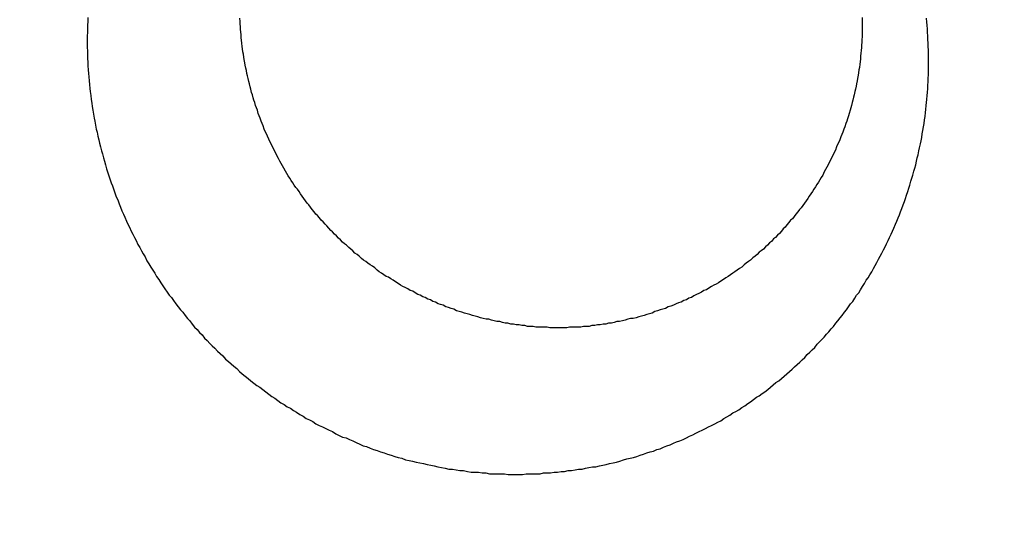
# Model space of a CAD drawing. Header units: millimetres. Extents: x -604189 to 881711, y -381903 to -7297.
# Tile 183 of 256: x -587988.91 to -587976.28, y -164935.34 to -164929.01. Entities that reach past the tile are written whole.
import ezdxf

# ---------------------------------------------------------------- set-up
doc = ezdxf.new("R2010")
doc.units = ezdxf.units.MM
doc.header["$LTSCALE"] = 100
doc.linetypes.add('0.5_0.5', pattern=[1, 0.5, -0.5])
doc.linetypes.add('ACAD_ISO04W100', pattern=[30.5, 24, -3, 0.5, -3])
doc.layers.get('Defpoints').update_dxf_attribs({"color": 30})
doc.layers.add('OPIS', color=7, linetype='Continuous')
doc.layers.add('strop osie', color=80, linetype='ACAD_ISO04W100', lineweight=5)
doc.styles.get("Standard").update_dxf_attribs({"font": 'romans.shx', "width": 0.5})
doc.dimstyles.new('1 50', dxfattribs={"dimtxt": 150, "dimasz": 80, "dimexe": 1, "dimexo": 1, "dimgap": 20, "dimtad": 1, "dimdec": 0, "dimlfac": 0.1, "dimtxsty": 'Standard', "dimblk": 'ARCHTICK', "dimcen": 200, "dimclrd": 2, "dimadec": 1, "dimazin": 0, "dimtfac": 1, "dimtdec": 0, "dimtmove": 0, "dimatfit": 3, "dimldrblk": 'ARCHTICK', "dimfxl": 120, "dimfxlon": 1, "dimtfill": 1, "dimarcsym": 0})

# ---------------------------------------------------------------- blocks, each defined once
blk = doc.blocks.new('_ArchTick')
at = {"layer": 'strop osie', "color": 0, "const_width": 0.15}
blk.add_lwpolyline([(-0.5, -0.5), (0.5, 0.5)], dxfattribs=at)
blk = doc.blocks.new('*D3294')
at = {"layer": 'Defpoints', "color": 0, "linetype": 'ByBlock', "lineweight": 5, "transparency": 16777216}
for p in [(-595783.126, -159420.303), (-593748.924, -159420.303), (-552118.935, -179940.303)]:
    blk.add_point(p, dxfattribs=at)
at = {"layer": 'OPIS', "color": 0, "linetype": 'Continuous', "lineweight": -2, "transparency": 16777216}
for p, q in [((-595723.126, -159420.303), (-595784.126, -159420.303)), ((-595723.126, -179940.303), (-595784.126, -179940.303))]:
    blk.add_line(p, q, dxfattribs=at)
at = {"layer": 'OPIS', "color": 2, "lineweight": -2, "transparency": 16777216}
blk.add_line((-595783.126, -179940.303), (-595783.126, -159420.303), dxfattribs=at)
at = {"layer": 'OPIS', "color": 2, "linetype": 'ByBlock', "lineweight": -2, "transparency": 16777216, "xscale": 80, "yscale": 80, "zscale": 80}
for p, rotation in [((-595783.126, -159420.303), 90), ((-595783.126, -179940.303), 270)]:
    blk.add_blockref('_ArchTick', p, dxfattribs=dict(at, rotation=rotation))
at = {"layer": 'OPIS', "color": 0, "linetype": 'ByBlock', "lineweight": 13, "transparency": 16777216, "insert": (-595878.126, -169680.303), "char_height": 150, "attachment_point": 5, "rotation": 90, "bg_fill": 3, "box_fill_scale": 1.1, "bg_fill_color": 256, "bg_fill_true_color": 13158600, "bg_fill_transparency": 0}
blk.add_mtext('2052', dxfattribs=at)

msp = doc.modelspace()

# ---------------------------------------------------------------- hatches: boundary and pattern name
at = {"layer": 'OPIS', "linetype": 'ByBlock', "lineweight": 15}
h = msp.add_hatch(dxfattribs=at)
h.set_pattern_fill('ANSI37', color=0, scale=80, angle=45)
h.set_pattern_definition([(90, (-306927.96, 32475.8), (-254, 0), []), (180, (-306927.96, 32475.8), (-3e-14, -254), [])])
edge = h.paths.add_edge_path()
edge.add_arc((-587934.086, -167378.931), 50, 0, 90)
edge.add_line((-587934.086, -167328.931), (-588139.086, -167328.93))
edge.add_arc((-588139.086, -167378.93), 50, 89.9996, 180)
edge.add_line((-588189.086, -167378.93), (-588189.086, -167822.93))
edge.add_arc((-588139.086, -167822.93), 50, 180, 270)
edge.add_line((-588139.086, -167872.93), (-587934.085, -167872.931))
edge.add_arc((-587934.086, -167822.931), 50, 270.0014, 360)
edge.add_line((-587884.086, -167822.931), (-587884.086, -167378.931))
edge = h.paths.add_edge_path()
edge.add_arc((-587934.086, -167378.931), 50, 0, 90)
edge.add_line((-587934.086, -167328.931), (-588139.086, -167328.93))
edge.add_arc((-588139.086, -167378.93), 50, 89.9996, 180)
edge.add_line((-588189.086, -167378.93), (-588189.086, -167822.93))
edge.add_arc((-588139.086, -167822.93), 50, 180, 270)
edge.add_line((-588139.086, -167872.93), (-587934.085, -167872.931))
edge.add_arc((-587934.086, -167822.931), 50, 270.0014, 360)
edge.add_line((-587884.086, -167822.931), (-587884.086, -167378.931))
edge = h.paths.add_edge_path()
edge.add_line((-588244.087, -167300.93), (-587769.086, -167300.93))
edge.add_line((-587769.086, -167300.93), (-587769.086, -167900.93))
edge.add_line((-587769.086, -167900.93), (-588243.789, -167900.93))
edge.add_arc((-588244.086, -167892.935), 8, 180, 272.1285, ccw=False)
edge.add_line((-588252.086, -167892.935), (-588252.086, -167308.93))
edge.add_arc((-588244.086, -167308.93), 8, 90.0036, 180, ccw=False)
h.paths.add_polyline_path([(-589864.932, -164217.829), (-589865.004, -164223.092), (-589865.079, -164228.355), (-589865.156, -164233.617), (-589865.235, -164238.88), (-589865.318, -164244.143), (-589865.402, -164249.406), (-589865.489, -164254.669), (-589865.579, -164259.931), (-589865.671, -164265.194), (-589865.766, -164270.457), (-589865.863, -164275.719), (-589865.962, -164280.982), (-589866.064, -164286.244), (-589866.169, -164291.506), (-589866.276, -164296.769), (-589866.386, -164302.031), (-589866.498, -164307.293), (-589866.613, -164312.556), (-589866.73, -164317.818), (-589866.85, -164323.08), (-589866.972, -164328.342), (-589867.097, -164333.604), (-589867.225, -164338.866), (-589867.355, -164344.127), (-589867.488, -164349.389), (-589867.623, -164354.651), (-589867.76, -164359.913), (-589867.901, -164365.174), (-589868.043, -164370.436), (-589868.189, -164375.697), (-589868.337, -164380.958), (-589868.487, -164386.22), (-589868.64, -164391.481), (-589868.795, -164396.742), (-589868.953, -164402.003), (-590219.489, -164402.003), (-590219.664, -164396.198), (-590219.835, -164390.392), (-590220.003, -164384.587), (-590220.168, -164378.781), (-590220.329, -164372.976), (-590220.488, -164367.17), (-590220.643, -164361.364), (-590220.796, -164355.558), (-590220.945, -164349.752), (-590221.092, -164343.946), (-590221.235, -164338.14), (-590221.375, -164332.334), (-590221.512, -164326.527), (-590221.646, -164320.721), (-590221.777, -164314.914), (-590221.904, -164309.108), (-590222.029, -164303.301), (-590222.151, -164297.495), (-590222.269, -164291.688), (-590222.385, -164285.881), (-590222.497, -164280.074), (-590222.606, -164274.267), (-590222.713, -164268.461), (-590222.816, -164262.653), (-590222.916, -164256.846), (-590223.014, -164251.039), (-590223.108, -164245.232), (-590223.199, -164239.425), (-590223.287, -164233.618), (-590223.372, -164227.81), (-590223.454, -164222.003), (-590223.533, -164216.196), (-590223.609, -164210.388), (-590223.682, -164204.581), (-590223.751, -164198.773), (-590223.818, -164192.966), (-590223.881, -164187.158), (-590223.941, -164181.35), (-590223.997, -164175.543), (-590224.051, -164169.735), (-590224.101, -164163.927), (-590224.147, -164158.12), (-590224.191, -164152.312), (-590224.231, -164146.504), (-590224.267, -164140.696), (-590224.301, -164134.888), (-590224.332, -164129.081), (-590224.361, -164123.273), (-590224.388, -164117.465), (-590224.413, -164111.657), (-590224.437, -164105.849), (-590224.459, -164100.041), (-590224.475, -164094.233), (-590224.48, -164088.425), (-590224.472, -164082.617), (-590224.448, -164076.809), (-590224.406, -164071.002), (-590224.347, -164065.194), (-590224.269, -164059.387), (-590224.171, -164053.58), (-590224.054, -164047.773), (-590223.917, -164041.967), (-590223.759, -164036.161), (-590223.581, -164030.356), (-590223.381, -164024.551), (-590223.159, -164018.747), (-590222.914, -164012.944), (-590222.642, -164007.143), (-590222.341, -164001.342), (-590222.009, -163995.544), (-590221.642, -163989.748), (-590221.238, -163983.954), (-590220.795, -163978.163), (-590220.304, -163972.376), (-590219.753, -163966.594), (-590219.129, -163960.82), (-590218.419, -163955.056), (-590217.605, -163949.306), (-590216.67, -163943.574), (-590215.596, -163937.865), (-590214.362, -163932.188), (-590212.941, -163926.557), (-590211.302, -163920.987), (-590209.416, -163915.495), (-590207.246, -163910.11), (-590204.744, -163904.869), (-590201.869, -163899.824), (-590198.582, -163895.036), (-590194.851, -163890.591), (-590190.671, -163886.563), (-590186.105, -163882.977), (-590181.224, -163879.833), (-590176.097, -163877.106), (-590170.784, -163874.761), (-590165.336, -163872.759), (-590159.785, -163871.064), (-590154.154, -163869.636), (-590148.468, -163868.44), (-590142.747, -163867.44), (-590137, -163866.603), (-590131.235, -163865.9), (-590125.458, -163865.297), (-590119.674, -163864.778), (-590113.884, -163864.334), (-590108.088, -163863.958), (-590102.289, -163863.646), (-590096.486, -163863.39), (-590090.681, -163863.186), (-590084.874, -163863.026), (-590079.068, -163862.906), (-590073.26, -163862.819), (-590067.453, -163862.761), (-590061.645, -163862.725), (-590055.837, -163862.707), (-590050.029, -163862.7), (-590044.221, -163862.698), (-590038.958, -163862.699), (-590033.694, -163862.704), (-590028.431, -163862.718), (-590023.167, -163862.744), (-590017.904, -163862.788), (-590012.641, -163862.852), (-590007.379, -163862.942), (-590002.117, -163863.062), (-589996.856, -163863.215), (-589991.596, -163863.407), (-589986.337, -163863.64), (-589981.081, -163863.919), (-589975.828, -163864.249), (-589970.579, -163864.634), (-589965.334, -163865.078), (-589960.096, -163865.587), (-589954.864, -163866.17), (-589949.645, -163866.847), (-589944.442, -163867.642), (-589939.263, -163868.578), (-589934.115, -163869.676), (-589929.013, -163870.965), (-589923.971, -163872.474), (-589919.009, -163874.23), (-589914.153, -163876.259), (-589909.436, -163878.591), (-589904.896, -163881.253), (-589900.585, -163884.268), (-589896.554, -163887.652), (-589892.857, -163891.394), (-589889.534, -163895.471), (-589886.574, -163899.824), (-589883.952, -163904.387), (-589881.64, -163909.114), (-589879.606, -163913.968), (-589877.817, -163918.918), (-589876.241, -163923.939), (-589874.854, -163929.016), (-589873.636, -163934.137), (-589872.564, -163939.29), (-589871.619, -163944.467), (-589870.784, -163949.663), (-589870.048, -163954.875), (-589869.397, -163960.099), (-589868.818, -163965.33), (-589868.302, -163970.568), (-589867.84, -163975.811), (-589867.421, -163981.058), (-589867.037, -163986.308), (-589866.685, -163991.559), (-589866.363, -163996.813), (-589866.067, -164002.068), (-589865.796, -164007.324), (-589865.549, -164012.582), (-589865.322, -164017.84), (-589865.116, -164023.1), (-589864.928, -164028.36), (-589864.759, -164033.621), (-589864.607, -164038.882), (-589864.472, -164044.144), (-589864.354, -164049.406), (-589864.252, -164054.668), (-589864.166, -164059.931), (-589864.096, -164065.194), (-589864.041, -164070.457), (-589864.001, -164075.72), (-589863.976, -164080.984), (-589863.964, -164086.247), (-589863.964, -164091.51), (-589863.974, -164096.774), (-589863.991, -164102.037), (-589864.012, -164107.301), (-589864.034, -164112.564), (-589864.057, -164117.828), (-589864.081, -164123.091), (-589864.107, -164128.354), (-589864.135, -164133.618), (-589864.165, -164138.881), (-589864.197, -164144.144), (-589864.232, -164149.408), (-589864.269, -164154.671), (-589864.31, -164159.934), (-589864.353, -164165.198), (-589864.399, -164170.461), (-589864.447, -164175.724), (-589864.498, -164180.987), (-589864.552, -164186.25), (-589864.609, -164191.513), (-589864.668, -164196.777), (-589864.73, -164202.04), (-589864.795, -164207.303), (-589864.862, -164212.566)])
h.paths.add_polyline_path([(-590463.924, -164407.051), (-587763.924, -164407.051), (-587763.924, -162910.783), (-590463.924, -162910.783)])
h.paths.add_polyline_path([(-590295.717, -164839.225), (-590289.91, -164839.127), (-590284.103, -164839.033), (-590278.295, -164838.942), (-590272.488, -164838.854), (-590266.681, -164838.769), (-590260.873, -164838.687), (-590255.066, -164838.608), (-590249.259, -164838.532), (-590243.451, -164838.459), (-590237.644, -164838.39), (-590231.836, -164838.323), (-590226.028, -164838.26), (-590220.221, -164838.2), (-590214.413, -164838.144), (-590208.605, -164838.09), (-590202.798, -164838.04), (-590196.99, -164837.994), (-590191.182, -164837.95), (-590185.374, -164837.91), (-590179.567, -164837.874), (-590173.759, -164837.84), (-590167.951, -164837.809), (-590162.143, -164837.78), (-590156.335, -164837.753), (-590150.527, -164837.728), (-590144.719, -164837.704), (-590138.912, -164837.682), (-590133.104, -164837.666), (-590127.296, -164837.661), (-590121.488, -164837.669), (-590115.68, -164837.693), (-590109.872, -164837.735), (-590104.065, -164837.794), (-590098.257, -164837.872), (-590092.45, -164837.97), (-590086.643, -164838.087), (-590080.837, -164838.224), (-590075.031, -164838.382), (-590069.226, -164838.56), (-590063.422, -164838.76), (-590057.618, -164838.982), (-590051.815, -164839.227), (-590046.013, -164839.499), (-590040.213, -164839.8), (-590034.415, -164840.132), (-590028.618, -164840.499), (-590022.825, -164840.903), (-590017.034, -164841.346), (-590011.246, -164841.837), (-590005.465, -164842.388), (-589999.691, -164843.012), (-589993.927, -164843.722), (-589988.176, -164844.536), (-589982.444, -164845.471), (-589976.736, -164846.545), (-589971.059, -164847.779), (-589965.428, -164849.2), (-589959.858, -164850.839), (-589954.366, -164852.725), (-589948.98, -164854.895), (-589943.739, -164857.397), (-589938.694, -164860.272), (-589933.906, -164863.559), (-589929.462, -164867.29), (-589925.433, -164871.47), (-589921.847, -164876.036), (-589918.704, -164880.917), (-589915.976, -164886.044), (-589913.631, -164891.357), (-589911.63, -164896.805), (-589909.934, -164902.356), (-589908.507, -164907.987), (-589907.31, -164913.673), (-589906.31, -164919.394), (-589905.474, -164925.141), (-589904.77, -164930.906), (-589904.168, -164936.683), (-589903.648, -164942.467), (-589903.204, -164948.257), (-589902.829, -164954.053), (-589902.516, -164959.852), (-589902.261, -164965.655), (-589902.056, -164971.46), (-589901.897, -164977.267), (-589901.776, -164983.073), (-589901.69, -164988.881), (-589901.631, -164994.688), (-589901.596, -165000.496), (-589901.577, -165006.304), (-589901.57, -165012.112), (-589901.569, -165017.92), (-589901.57, -165023.183), (-589901.575, -165028.447), (-589901.588, -165033.71), (-589901.615, -165038.974), (-589901.658, -165044.237), (-589901.723, -165049.5), (-589901.813, -165054.762), (-589901.932, -165060.024), (-589902.086, -165065.285), (-589902.277, -165070.545), (-589902.51, -165075.804), (-589902.79, -165081.06), (-589903.119, -165086.313), (-589903.504, -165091.562), (-589903.949, -165096.807), (-589904.458, -165102.045), (-589905.04, -165107.276), (-589905.717, -165112.496), (-589906.513, -165117.699), (-589907.448, -165122.878), (-589908.547, -165128.026), (-589909.836, -165133.128), (-589911.345, -165138.17), (-589913.1, -165143.132), (-589915.129, -165147.988), (-589917.461, -165152.705), (-589920.123, -165157.245), (-589923.139, -165161.556), (-589926.522, -165165.587), (-589930.265, -165169.284), (-589934.342, -165172.607), (-589938.694, -165175.567), (-589943.257, -165178.189), (-589947.985, -165180.501), (-589952.838, -165182.535), (-589957.788, -165184.324), (-589962.81, -165185.9), (-589967.887, -165187.287), (-589973.007, -165188.505), (-589978.16, -165189.577), (-589983.337, -165190.522), (-589988.534, -165191.357), (-589993.746, -165192.093), (-589998.969, -165192.744), (-590004.201, -165193.323), (-590009.439, -165193.839), (-590014.682, -165194.301), (-590019.929, -165194.72), (-590025.178, -165195.104), (-590030.43, -165195.456), (-590035.683, -165195.778), (-590040.938, -165196.074), (-590046.195, -165196.345), (-590051.452, -165196.592), (-590056.711, -165196.819), (-590061.97, -165197.025), (-590067.23, -165197.213), (-590072.491, -165197.382), (-590077.752, -165197.534), (-590083.014, -165197.669), (-590088.276, -165197.787), (-590093.539, -165197.889), (-590098.801, -165197.975), (-590104.064, -165198.045), (-590109.327, -165198.1), (-590114.591, -165198.14), (-590119.854, -165198.165), (-590125.118, -165198.177), (-590130.381, -165198.177), (-590135.644, -165198.167), (-590140.908, -165198.15), (-590146.171, -165198.129), (-590151.435, -165198.107), (-590156.698, -165198.084), (-590161.961, -165198.06), (-590167.225, -165198.034), (-590172.488, -165198.006), (-590177.752, -165197.976), (-590183.015, -165197.944), (-590188.278, -165197.909), (-590193.541, -165197.872), (-590198.805, -165197.831), (-590204.068, -165197.788), (-590209.331, -165197.742), (-590214.594, -165197.694), (-590219.858, -165197.643), (-590225.121, -165197.589), (-590230.384, -165197.532), (-590235.647, -165197.473), (-590240.91, -165197.411), (-590246.173, -165197.346), (-590251.436, -165197.279), (-590256.699, -165197.209), (-590261.962, -165197.137), (-590267.225, -165197.062), (-590272.488, -165196.985), (-590277.751, -165196.906), (-590283.014, -165196.823), (-590288.276, -165196.739), (-590293.539, -165196.652), (-590298.802, -165196.562), (-590304.064, -165196.47), (-590309.327, -165196.375), (-590314.59, -165196.278), (-590319.852, -165196.179), (-590325.115, -165196.077), (-590330.377, -165195.972), (-590335.639, -165195.865), (-590340.902, -165195.755), (-590346.164, -165195.643), (-590351.426, -165195.528), (-590356.688, -165195.411), (-590361.95, -165195.291), (-590367.212, -165195.169), (-590372.474, -165195.044), (-590377.736, -165194.916), (-590382.998, -165194.786), (-590388.26, -165194.653), (-590393.521, -165194.518), (-590398.783, -165194.381), (-590404.045, -165194.24), (-590409.306, -165194.098), (-590414.568, -165193.952), (-590419.829, -165193.804), (-590425.09, -165193.654), (-590430.351, -165193.501), (-590435.613, -165193.346), (-590440.874, -165193.188), (-590440.874, -164842.652), (-590435.068, -164842.477), (-590429.263, -164842.306), (-590423.457, -164842.138), (-590417.652, -164841.973), (-590411.846, -164841.812), (-590406.04, -164841.653), (-590400.235, -164841.498), (-590394.429, -164841.345), (-590388.623, -164841.196), (-590382.817, -164841.049), (-590377.01, -164840.906), (-590371.204, -164840.766), (-590365.398, -164840.629), (-590359.591, -164840.495), (-590353.785, -164840.364), (-590347.978, -164840.237), (-590342.172, -164840.112), (-590336.365, -164839.99), (-590330.558, -164839.872), (-590324.752, -164839.756), (-590318.945, -164839.644), (-590313.138, -164839.535), (-590307.331, -164839.428), (-590301.524, -164839.325)])
edge = h.paths.add_edge_path()
edge.add_arc((-590093.924, -162268.543), 50, 0, 90.0004)
edge.add_line((-590093.924, -162218.543), (-590298.924, -162218.545))
edge.add_arc((-590298.924, -162268.545), 50, 90.0009, 180)
edge.add_line((-590348.924, -162268.545), (-590348.924, -162712.545))
edge.add_arc((-590298.924, -162712.545), 50, 180, 270.0022)
edge.add_line((-590298.922, -162762.545), (-590093.923, -162762.543))
edge.add_arc((-590093.924, -162712.543), 50, 270.0009, 360)
edge.add_line((-590043.924, -162712.543), (-590043.924, -162268.543))
edge = h.paths.add_edge_path()
edge.add_arc((-590093.924, -161668.543), 50, 0, 90.0004)
edge.add_line((-590093.924, -161618.543), (-590298.924, -161618.545))
edge.add_arc((-590298.924, -161668.545), 50, 90.0009, 180)
edge.add_line((-590348.924, -161668.545), (-590348.924, -162112.545))
edge.add_arc((-590298.924, -162112.545), 50, 180, 270.0022)
edge.add_line((-590298.922, -162162.545), (-590093.923, -162162.543))
edge.add_arc((-590093.924, -162112.543), 50, 270.0009, 360)
edge.add_line((-590043.924, -162112.543), (-590043.924, -161668.543))
h.paths.add_polyline_path([(-590463.924, -162790.543), (-587763.924, -162790.543), (-587763.924, -161590.543), (-590463.924, -161590.543)])
edge = h.paths.add_edge_path()
edge.add_arc((-588139.086, -168270.003), 50, 89.9996, 180)
edge.add_line((-588189.086, -168270.003), (-588189.086, -168714.003))
edge.add_arc((-588139.086, -168714.003), 50, 180, 270)
edge.add_line((-588139.086, -168764.003), (-587934.085, -168764.004))
edge.add_arc((-587934.086, -168714.004), 50, 270.0014, 360)
edge.add_line((-587884.086, -168714.004), (-587884.086, -168270.004))
edge.add_arc((-587934.086, -168270.004), 50, 0, 90)
edge.add_line((-587934.086, -168220.004), (-588139.086, -168220.003))
edge = h.paths.add_edge_path()
edge.add_arc((-587934.086, -169161.078), 50, 0, 90)
edge.add_line((-587934.086, -169111.078), (-588139.086, -169111.076))
edge.add_arc((-588139.086, -169161.076), 50, 89.9996, 180)
edge.add_line((-588189.086, -169161.076), (-588189.086, -169605.076))
edge.add_arc((-588139.086, -169605.076), 50, 180, 270)
edge.add_line((-588139.086, -169655.076), (-587934.085, -169655.078))
edge.add_arc((-587934.086, -169605.078), 50, 270.0014, 360)
edge.add_line((-587884.086, -169605.078), (-587884.086, -169161.078))
edge = h.paths.add_edge_path()
edge.add_arc((-588139.086, -170052.15), 50, 89.9996, 180)
edge.add_line((-588189.086, -170052.15), (-588189.086, -170496.15))
edge.add_arc((-588139.086, -170496.15), 50, 180, 270)
edge.add_line((-588139.086, -170546.15), (-587934.085, -170546.151))
edge.add_arc((-587934.086, -170496.151), 50, 270.0014, 360)
edge.add_line((-587884.086, -170496.151), (-587884.086, -170052.151))
edge.add_arc((-587934.086, -170052.151), 50, 0, 90)
edge.add_line((-587934.086, -170002.151), (-588139.086, -170002.15))
edge = h.paths.add_edge_path()
edge.add_arc((-588139.086, -170943.223), 50, 89.9996, 180)
edge.add_line((-588189.086, -170943.223), (-588189.086, -171387.223))
edge.add_arc((-588139.086, -171387.223), 50, 180, 270)
edge.add_line((-588139.086, -171437.223), (-587934.085, -171437.224))
edge.add_arc((-587934.086, -171387.224), 50, 270.0014, 360)
edge.add_line((-587884.086, -171387.224), (-587884.086, -170943.224))
edge.add_arc((-587934.086, -170943.224), 50, 0, 90)
edge.add_line((-587934.086, -170893.224), (-588139.086, -170893.223))
h.paths.add_polyline_path([(-587763.924, -164527.291), (-590463.924, -164527.291), (-590463.924, -171970.3), (-587763.924, -171970.3)])

# ---------------------------------------------------------------- next in the draw order: dimensions: what is measured, and where the dimension line sits
at = {"layer": 'OPIS', "color": 0, "linetype": 'ByBlock', "lineweight": 13}
dim = msp.add_linear_dim(base=(-595783.126, -159420.303), p1=(-552118.935, -179940.303), p2=(-593748.924, -159420.303), angle=90, dimstyle='1 50', override={"dimtmove": 1, "dimfxl": 60, "dimarcsym": 1}, dxfattribs=at)
dim.commit()
dim.dimension.update_dxf_attribs({"geometry": '*D3294', "text_midpoint": (-595878.126, -169680.303)})

# ---------------------------------------------------------------- next in the draw order: hatches: boundary and pattern name
at = {"layer": 'OPIS', "linetype": '0.5_0.5', "lineweight": 13}
h = msp.add_hatch(dxfattribs=at)
h.set_pattern_fill('ANSI37', color=0, scale=130)
h.set_pattern_definition([(45, (-597218.54, 256668.8), (-291.85832, 291.85832), []), (135, (-597218.54, 256668.8), (-291.85832, -291.85832), [])])
edge = h.paths.add_edge_path(flags=16)
edge.add_line((-570958.916, -168985.281), (-571058.916, -168985.281))
edge.add_line((-571058.916, -168985.281), (-572598.916, -168985.281))
edge.add_line((-572598.916, -168985.281), (-572598.915, -170470.3))
edge.add_line((-572598.915, -170470.3), (-570825.763, -170470.3))
edge.add_arc((-570508.916, -170339.099), 342.937, 180, 202.49364, ccw=False)
edge.add_arc((-570508.916, -170339.099), 342.937, 90, 180, ccw=False)
edge.add_line((-570508.916, -169996.163), (-570508.916, -169764.704))
edge.add_arc((-570058.916, -168985.281), 900, 180, 240, ccw=False)
edge = h.paths.add_edge_path(flags=17)
edge.add_line((-569358.915, -170085.281), (-569358.916, -168985.281))
edge.add_line((-569358.916, -168985.281), (-569358.917, -168985.281))
edge.add_line((-569358.917, -168985.281), (-569958.916, -168985.281))
edge.add_line((-569958.916, -168985.281), (-570058.916, -168985.281))
edge.add_line((-570058.916, -168985.281), (-570058.916, -168925.281))
edge.add_line((-570058.916, -168925.281), (-569958.916, -168925.281))
edge.add_line((-569958.916, -168925.281), (-569958.916, -168865.281))
edge.add_line((-569958.916, -168865.281), (-569358.916, -168865.281))
edge.add_line((-569358.916, -168865.281), (-569358.917, -166865.281))
edge.add_line((-569358.917, -166865.281), (-574098.917, -166865.286))
edge.add_line((-574098.917, -166865.286), (-574098.914, -171970.3))
edge.add_line((-574098.914, -171970.3), (-572608.913, -171970.3))
edge.add_line((-572608.913, -171970.3), (-571504.913, -170590.3))
edge.add_line((-571504.913, -170590.3), (-572718.915, -170590.3))
edge.add_line((-572718.915, -170590.3), (-572718.916, -168865.281))
edge.add_line((-572718.916, -168865.281), (-571058.916, -168865.281))
edge.add_line((-571058.916, -168865.281), (-571058.916, -168925.281))
edge.add_line((-571058.916, -168925.281), (-570958.916, -168925.281))
edge.add_line((-570958.916, -168925.281), (-570958.916, -168985.281))
edge.add_arc((-570058.916, -168985.281), 900, 180, 240)
edge.add_line((-570508.916, -169764.704), (-570508.916, -169996.163))
edge.add_arc((-570508.916, -170339.099), 342.937, 0, 90, ccw=False)
edge.add_arc((-570508.916, -170339.099), 342.937, 208.97989, 360, ccw=False)
edge.add_line((-570808.913, -170505.253), (-570808.913, -171171.086))
edge.add_arc((-570808.913, -171220.3), 49.214, 0, 90, ccw=False)
edge.add_arc((-570808.913, -171220.3), 49.214, 270, 360, ccw=False)
edge.add_line((-570808.913, -171269.514), (-570808.913, -171970.3))
edge.add_line((-570808.913, -171970.3), (-569358.914, -171970.3))
edge.add_line((-569358.914, -171970.3), (-569358.915, -170085.281))
h.paths.add_polyline_path([(-561118.924, -159870.303), (-590334.655, -159870.303), (-590334.655, -161470.303), (-562318.924, -161470.303), (-562318.924, -172095.292), (-561118.924, -172095.291), (-561118.924, -168350.303), (-552073.919, -168350.303), (-552073.92, -167150.303), (-561118.924, -167150.303)])
h.paths.add_polyline_path([(-572856.927, -169813.68), (-569451.07, -169813.68), (-569451.07, -169408.68), (-572856.927, -169408.68)], flags=16)

# ---------------------------------------------------------------- next in the draw order: linework, layer by layer
at = {"color": 0}
for points in [[(-587988.035, -164928.978, 0), (-587988.038, -164929.028, 0), (-587988.04, -164929.078, 0), (-587988.042, -164929.118, 0), (-587988.043, -164929.168, 0), (-587988.044, -164929.218, 0), (-587988.044, -164929.268, 0), (-587988.044, -164929.308, 0), (-587988.044, -164929.358, 0), (-587988.043, -164929.408, 0), (-587988.042, -164929.458, 0), (-587988.04, -164929.508, 0), (-587988.038, -164929.548, 0), (-587988.035, -164929.598, 0), (-587988.032, -164929.648, 0), (-587988.029, -164929.698, 0), (-587988.025, -164929.738, 0), (-587988.021, -164929.788, 0), (-587988.016, -164929.838, 0), (-587988.011, -164929.888, 0), (-587988.006, -164929.928, 0), (-587988, -164929.978, 0), (-587987.994, -164930.028, 0), (-587987.987, -164930.078, 0), (-587987.98, -164930.118, 0), (-587987.972, -164930.168, 0), (-587987.964, -164930.218, 0), (-587987.956, -164930.268, 0), (-587987.947, -164930.308, 0), (-587987.938, -164930.358, 0), (-587987.928, -164930.408, 0), (-587987.918, -164930.448, 0), (-587987.908, -164930.498, 0), (-587987.897, -164930.548, 0), (-587987.886, -164930.588, 0), (-587987.875, -164930.638, 0), (-587987.863, -164930.688, 0), (-587987.85, -164930.728, 0), (-587987.837, -164930.778, 0), (-587987.824, -164930.818, 0), (-587987.811, -164930.868, 0), (-587987.797, -164930.918, 0), (-587987.783, -164930.958, 0), (-587987.768, -164931.008, 0), (-587987.753, -164931.048, 0), (-587987.737, -164931.098, 0), (-587987.721, -164931.138, 0), (-587987.705, -164931.188, 0), (-587987.689, -164931.228, 0), (-587987.672, -164931.278, 0), (-587987.654, -164931.318, 0), (-587987.637, -164931.368, 0), (-587987.618, -164931.408, 0), (-587987.6, -164931.458, 0), (-587987.581, -164931.498, 0), (-587987.562, -164931.538, 0), (-587987.542, -164931.588, 0), (-587987.522, -164931.628, 0), (-587987.502, -164931.668, 0), (-587987.481, -164931.718, 0), (-587987.46, -164931.758, 0), (-587987.439, -164931.798, 0), (-587987.417, -164931.838, 0), (-587987.395, -164931.888, 0), (-587987.372, -164931.928, 0), (-587987.349, -164931.968, 0), (-587987.326, -164932.008, 0), (-587987.303, -164932.048, 0), (-587987.279, -164932.098, 0), (-587987.254, -164932.138, 0), (-587987.23, -164932.178, 0), (-587987.205, -164932.218, 0), (-587987.179, -164932.258, 0), (-587987.154, -164932.298, 0), (-587987.128, -164932.338, 0), (-587987.101, -164932.378, 0), (-587987.075, -164932.418, 0), (-587987.048, -164932.458, 0), (-587987.02, -164932.498, 0), (-587986.992, -164932.538, 0), (-587986.964, -164932.568, 0), (-587986.936, -164932.608, 0), (-587986.907, -164932.648, 0), (-587986.878, -164932.688, 0), (-587986.849, -164932.728, 0), (-587986.819, -164932.758, 0), (-587986.789, -164932.798, 0), (-587986.759, -164932.838, 0), (-587986.729, -164932.868, 0), (-587986.698, -164932.908, 0), (-587986.667, -164932.948, 0), (-587986.635, -164932.978, 0), (-587986.603, -164933.018, 0), (-587986.571, -164933.048, 0), (-587986.539, -164933.088, 0), (-587986.506, -164933.118, 0), (-587986.473, -164933.158, 0), (-587986.44, -164933.188, 0), (-587986.406, -164933.218, 0), (-587986.372, -164933.258, 0), (-587986.338, -164933.288, 0), (-587986.304, -164933.318, 0), (-587986.269, -164933.358, 0), (-587986.234, -164933.388, 0), (-587986.199, -164933.418, 0), (-587986.163, -164933.448, 0), (-587986.127, -164933.478, 0), (-587986.091, -164933.518, 0), (-587986.055, -164933.548, 0), (-587986.018, -164933.578, 0), (-587985.981, -164933.608, 0), (-587985.944, -164933.638, 0), (-587985.907, -164933.668, 0), (-587985.869, -164933.698, 0), (-587985.831, -164933.718, 0), (-587985.793, -164933.748, 0), (-587985.755, -164933.778, 0), (-587985.716, -164933.808, 0), (-587985.677, -164933.838, 0), (-587985.638, -164933.858, 0), (-587985.599, -164933.888, 0), (-587985.559, -164933.918, 0), (-587985.52, -164933.938, 0), (-587985.48, -164933.968, 0), (-587985.439, -164933.988, 0), (-587985.399, -164934.018, 0), (-587985.358, -164934.038, 0), (-587985.317, -164934.068, 0), (-587985.276, -164934.088, 0), (-587985.235, -164934.118, 0), (-587985.193, -164934.138, 0), (-587985.152, -164934.158, 0), (-587985.11, -164934.188, 0), (-587985.068, -164934.208, 0), (-587985.026, -164934.228, 0), (-587984.983, -164934.248, 0), (-587984.94, -164934.268, 0), (-587984.898, -164934.288, 0), (-587984.855, -164934.318, 0), (-587984.811, -164934.338, 0), (-587984.768, -164934.358, 0), (-587984.725, -164934.368, 0), (-587984.681, -164934.388, 0), (-587984.637, -164934.408, 0), (-587984.593, -164934.428, 0), (-587984.549, -164934.448, 0), (-587984.505, -164934.468, 0), (-587984.46, -164934.478, 0), (-587984.416, -164934.498, 0), (-587984.371, -164934.518, 0), (-587984.326, -164934.528, 0), (-587984.281, -164934.548, 0), (-587984.236, -164934.558, 0), (-587984.191, -164934.578, 0), (-587984.145, -164934.588, 0), (-587984.1, -164934.608, 0), (-587984.054, -164934.618, 0), (-587984.008, -164934.628, 0), (-587983.962, -164934.648, 0), (-587983.916, -164934.658, 0), (-587983.87, -164934.668, 0), (-587983.824, -164934.678, 0), (-587983.778, -164934.688, 0), (-587983.731, -164934.698, 0), (-587983.685, -164934.708, 0), (-587983.638, -164934.718, 0), (-587983.592, -164934.728, 0), (-587983.545, -164934.738, 0), (-587983.498, -164934.748, 0), (-587983.451, -164934.758, 0), (-587983.404, -164934.768, 0), (-587983.357, -164934.768, 0), (-587983.31, -164934.778, 0), (-587983.263, -164934.788, 0), (-587983.216, -164934.788, 0), (-587983.168, -164934.798, 0), (-587983.121, -164934.808, 0), (-587983.074, -164934.808, 0), (-587983.026, -164934.808, 0), (-587982.979, -164934.818, 0), (-587982.931, -164934.818, 0), (-587982.884, -164934.828, 0), (-587982.836, -164934.828, 0), (-587982.788, -164934.828, 0), (-587982.741, -164934.828, 0), (-587982.693, -164934.828, 0), (-587982.645, -164934.838, 0), (-587982.597, -164934.838, 0), (-587982.55, -164934.838, 0)], [(-587978.104, -164928.978, 0), (-587978.103, -164929.008, 0), (-587978.103, -164929.048, 0), (-587978.103, -164929.078, 0), (-587978.103, -164929.118, 0), (-587978.103, -164929.148, 0), (-587978.104, -164929.188, 0), (-587978.105, -164929.228, 0), (-587978.107, -164929.258, 0), (-587978.109, -164929.298, 0), (-587978.111, -164929.328, 0), (-587978.113, -164929.368, 0), (-587978.116, -164929.398, 0), (-587978.119, -164929.438, 0), (-587978.123, -164929.468, 0), (-587978.126, -164929.508, 0), (-587978.13, -164929.548, 0), (-587978.135, -164929.578, 0), (-587978.139, -164929.618, 0), (-587978.144, -164929.648, 0), (-587978.15, -164929.688, 0), (-587978.156, -164929.718, 0), (-587978.162, -164929.758, 0), (-587978.168, -164929.788, 0), (-587978.175, -164929.828, 0), (-587978.182, -164929.858, 0), (-587978.189, -164929.898, 0), (-587978.196, -164929.928, 0), (-587978.204, -164929.968, 0), (-587978.213, -164929.998, 0), (-587978.221, -164930.038, 0), (-587978.23, -164930.068, 0), (-587978.24, -164930.108, 0), (-587978.249, -164930.138, 0), (-587978.259, -164930.168, 0), (-587978.269, -164930.208, 0), (-587978.28, -164930.238, 0), (-587978.291, -164930.278, 0), (-587978.302, -164930.308, 0), (-587978.314, -164930.338, 0), (-587978.326, -164930.378, 0), (-587978.338, -164930.408, 0), (-587978.35, -164930.448, 0), (-587978.363, -164930.478, 0), (-587978.376, -164930.508, 0), (-587978.39, -164930.548, 0), (-587978.403, -164930.578, 0), (-587978.418, -164930.608, 0), (-587978.432, -164930.638, 0), (-587978.447, -164930.678, 0), (-587978.462, -164930.708, 0), (-587978.477, -164930.738, 0), (-587978.493, -164930.768, 0), (-587978.508, -164930.808, 0), (-587978.525, -164930.838, 0), (-587978.541, -164930.868, 0), (-587978.558, -164930.898, 0), (-587978.575, -164930.928, 0), (-587978.592, -164930.958, 0), (-587978.61, -164930.998, 0), (-587978.628, -164931.028, 0), (-587978.646, -164931.058, 0), (-587978.665, -164931.088, 0), (-587978.683, -164931.118, 0), (-587978.702, -164931.148, 0), (-587978.722, -164931.178, 0), (-587978.741, -164931.208, 0), (-587978.761, -164931.238, 0), (-587978.782, -164931.268, 0), (-587978.802, -164931.298, 0), (-587978.823, -164931.328, 0), (-587978.844, -164931.358, 0), (-587978.865, -164931.388, 0), (-587978.887, -164931.418, 0), (-587978.908, -164931.438, 0), (-587978.93, -164931.468, 0), (-587978.953, -164931.498, 0), (-587978.975, -164931.528, 0), (-587978.998, -164931.558, 0), (-587979.021, -164931.578, 0), (-587979.044, -164931.608, 0), (-587979.068, -164931.638, 0), (-587979.092, -164931.668, 0), (-587979.116, -164931.688, 0), (-587979.14, -164931.718, 0), (-587979.165, -164931.748, 0), (-587979.19, -164931.768, 0), (-587979.215, -164931.798, 0), (-587979.24, -164931.818, 0), (-587979.266, -164931.848, 0), (-587979.291, -164931.868, 0), (-587979.317, -164931.898, 0), (-587979.344, -164931.918, 0), (-587979.37, -164931.948, 0), (-587979.397, -164931.968, 0), (-587979.424, -164931.988, 0), (-587979.451, -164932.018, 0), (-587979.478, -164932.038, 0), (-587979.506, -164932.058, 0), (-587979.534, -164932.088, 0), (-587979.562, -164932.108, 0), (-587979.59, -164932.128, 0), (-587979.619, -164932.148, 0), (-587979.647, -164932.178, 0), (-587979.676, -164932.198, 0), (-587979.705, -164932.218, 0), (-587979.735, -164932.238, 0), (-587979.764, -164932.258, 0), (-587979.794, -164932.278, 0), (-587979.824, -164932.298, 0), (-587979.854, -164932.318, 0), (-587979.884, -164932.338, 0), (-587979.915, -164932.358, 0), (-587979.945, -164932.378, 0), (-587979.976, -164932.398, 0), (-587980.007, -164932.408, 0), (-587980.038, -164932.428, 0), (-587980.07, -164932.448, 0), (-587980.101, -164932.468, 0), (-587980.133, -164932.478, 0), (-587980.165, -164932.498, 0), (-587980.197, -164932.518, 0), (-587980.229, -164932.528, 0), (-587980.261, -164932.548, 0), (-587980.294, -164932.568, 0), (-587980.326, -164932.578, 0), (-587980.359, -164932.598, 0), (-587980.392, -164932.608, 0), (-587980.425, -164932.628, 0), (-587980.458, -164932.638, 0), (-587980.491, -164932.648, 0), (-587980.525, -164932.668, 0), (-587980.558, -164932.678, 0), (-587980.592, -164932.688, 0), (-587980.626, -164932.708, 0), (-587980.66, -164932.718, 0), (-587980.694, -164932.728, 0), (-587980.728, -164932.738, 0), (-587980.762, -164932.748, 0), (-587980.796, -164932.768, 0), (-587980.831, -164932.778, 0), (-587980.865, -164932.788, 0), (-587980.9, -164932.798, 0), (-587980.934, -164932.808, 0), (-587980.969, -164932.818, 0), (-587981.004, -164932.828, 0), (-587981.039, -164932.838, 0), (-587981.074, -164932.838, 0), (-587981.109, -164932.848, 0), (-587981.144, -164932.858, 0), (-587981.179, -164932.868, 0), (-587981.215, -164932.878, 0), (-587981.25, -164932.878, 0), (-587981.285, -164932.888, 0), (-587981.321, -164932.898, 0), (-587981.356, -164932.898, 0), (-587981.392, -164932.908, 0), (-587981.428, -164932.908, 0), (-587981.463, -164932.918, 0), (-587981.499, -164932.918, 0), (-587981.535, -164932.928, 0), (-587981.571, -164932.928, 0), (-587981.606, -164932.938, 0), (-587981.642, -164932.938, 0), (-587981.678, -164932.938, 0), (-587981.714, -164932.948, 0), (-587981.75, -164932.948, 0), (-587981.786, -164932.948, 0), (-587981.822, -164932.948, 0), (-587981.858, -164932.948, 0), (-587981.894, -164932.958, 0), (-587981.93, -164932.958, 0), (-587981.966, -164932.958, 0), (-587982.002, -164932.958, 0)], [(-587982.002, -164932.958, 0), (-587982.038, -164932.958, 0), (-587982.074, -164932.958, 0), (-587982.11, -164932.958, 0), (-587982.146, -164932.948, 0), (-587982.182, -164932.948, 0), (-587982.218, -164932.948, 0), (-587982.254, -164932.948, 0), (-587982.289, -164932.948, 0), (-587982.325, -164932.938, 0), (-587982.361, -164932.938, 0), (-587982.397, -164932.938, 0), (-587982.433, -164932.928, 0), (-587982.469, -164932.928, 0), (-587982.504, -164932.918, 0), (-587982.54, -164932.918, 0), (-587982.576, -164932.908, 0), (-587982.611, -164932.908, 0), (-587982.647, -164932.898, 0), (-587982.682, -164932.898, 0), (-587982.718, -164932.888, 0), (-587982.753, -164932.878, 0), (-587982.788, -164932.878, 0), (-587982.824, -164932.868, 0), (-587982.859, -164932.858, 0), (-587982.894, -164932.848, 0), (-587982.929, -164932.848, 0), (-587982.964, -164932.838, 0), (-587982.999, -164932.828, 0), (-587983.034, -164932.818, 0), (-587983.068, -164932.808, 0), (-587983.103, -164932.798, 0), (-587983.137, -164932.788, 0), (-587983.172, -164932.778, 0), (-587983.206, -164932.768, 0), (-587983.24, -164932.758, 0), (-587983.275, -164932.748, 0), (-587983.309, -164932.738, 0), (-587983.343, -164932.718, 0), (-587983.376, -164932.708, 0), (-587983.41, -164932.698, 0), (-587983.444, -164932.688, 0), (-587983.477, -164932.668, 0), (-587983.511, -164932.658, 0), (-587983.544, -164932.648, 0), (-587983.577, -164932.628, 0), (-587983.61, -164932.618, 0), (-587983.643, -164932.598, 0), (-587983.676, -164932.588, 0), (-587983.708, -164932.568, 0), (-587983.741, -164932.558, 0), (-587983.773, -164932.538, 0), (-587983.805, -164932.528, 0), (-587983.837, -164932.508, 0), (-587983.869, -164932.488, 0), (-587983.901, -164932.478, 0), (-587983.932, -164932.458, 0), (-587983.964, -164932.438, 0), (-587983.995, -164932.428, 0), (-587984.026, -164932.408, 0), (-587984.057, -164932.388, 0), (-587984.088, -164932.368, 0), (-587984.118, -164932.348, 0), (-587984.149, -164932.328, 0), (-587984.179, -164932.308, 0), (-587984.209, -164932.298, 0), (-587984.239, -164932.278, 0), (-587984.268, -164932.258, 0), (-587984.298, -164932.238, 0), (-587984.327, -164932.218, 0), (-587984.356, -164932.188, 0), (-587984.385, -164932.168, 0), (-587984.414, -164932.148, 0), (-587984.443, -164932.128, 0), (-587984.471, -164932.108, 0), (-587984.499, -164932.088, 0), (-587984.527, -164932.068, 0), (-587984.555, -164932.038, 0), (-587984.582, -164932.018, 0), (-587984.61, -164931.998, 0), (-587984.637, -164931.968, 0), (-587984.664, -164931.948, 0), (-587984.69, -164931.928, 0), (-587984.717, -164931.898, 0), (-587984.743, -164931.878, 0), (-587984.769, -164931.858, 0), (-587984.795, -164931.828, 0), (-587984.821, -164931.808, 0), (-587984.846, -164931.778, 0), (-587984.872, -164931.758, 0), (-587984.897, -164931.728, 0), (-587984.921, -164931.708, 0), (-587984.946, -164931.678, 0), (-587984.97, -164931.648, 0), (-587984.994, -164931.628, 0), (-587985.018, -164931.598, 0), (-587985.042, -164931.578, 0), (-587985.065, -164931.548, 0), (-587985.089, -164931.518, 0), (-587985.112, -164931.498, 0), (-587985.134, -164931.468, 0), (-587985.157, -164931.438, 0), (-587985.179, -164931.408, 0), (-587985.201, -164931.378, 0), (-587985.223, -164931.358, 0), (-587985.245, -164931.328, 0), (-587985.266, -164931.298, 0), (-587985.287, -164931.268, 0), (-587985.308, -164931.238, 0), (-587985.328, -164931.208, 0), (-587985.349, -164931.178, 0), (-587985.369, -164931.158, 0), (-587985.389, -164931.128, 0), (-587985.408, -164931.098, 0), (-587985.428, -164931.068, 0), (-587985.447, -164931.038, 0), (-587985.466, -164931.008, 0), (-587985.484, -164930.978, 0), (-587985.502, -164930.948, 0), (-587985.521, -164930.908, 0), (-587985.538, -164930.878, 0), (-587985.556, -164930.848, 0), (-587985.573, -164930.818, 0), (-587985.59, -164930.788, 0), (-587985.607, -164930.758, 0), (-587985.623, -164930.728, 0), (-587985.64, -164930.698, 0), (-587985.656, -164930.658, 0), (-587985.671, -164930.628, 0), (-587985.687, -164930.598, 0), (-587985.702, -164930.568, 0), (-587985.717, -164930.538, 0), (-587985.731, -164930.498, 0), (-587985.746, -164930.468, 0), (-587985.76, -164930.438, 0), (-587985.773, -164930.408, 0), (-587985.787, -164930.368, 0), (-587985.8, -164930.338, 0), (-587985.813, -164930.308, 0), (-587985.826, -164930.268, 0), (-587985.838, -164930.238, 0), (-587985.85, -164930.208, 0), (-587985.862, -164930.168, 0), (-587985.873, -164930.138, 0), (-587985.884, -164930.108, 0), (-587985.895, -164930.068, 0), (-587985.906, -164930.038, 0), (-587985.916, -164930.008, 0), (-587985.926, -164929.968, 0), (-587985.936, -164929.938, 0), (-587985.946, -164929.898, 0), (-587985.955, -164929.868, 0), (-587985.964, -164929.828, 0), (-587985.972, -164929.798, 0), (-587985.98, -164929.758, 0), (-587985.988, -164929.728, 0), (-587985.996, -164929.698, 0), (-587986.003, -164929.658, 0), (-587986.011, -164929.628, 0), (-587986.017, -164929.588, 0), (-587986.024, -164929.558, 0), (-587986.03, -164929.518, 0), (-587986.036, -164929.488, 0), (-587986.041, -164929.448, 0), (-587986.047, -164929.418, 0), (-587986.052, -164929.378, 0), (-587986.056, -164929.348, 0), (-587986.061, -164929.308, 0), (-587986.065, -164929.268, 0), (-587986.068, -164929.238, 0), (-587986.072, -164929.198, 0), (-587986.075, -164929.168, 0), (-587986.078, -164929.128, 0), (-587986.08, -164929.098, 0), (-587986.082, -164929.058, 0), (-587986.084, -164929.028, 0), (-587986.085, -164928.988, 0)], [(-587982.55, -164934.838, 0), (-587982.505, -164934.838, 0), (-587982.46, -164934.838, 0), (-587982.415, -164934.828, 0), (-587982.37, -164934.828, 0), (-587982.325, -164934.828, 0), (-587982.28, -164934.828, 0), (-587982.235, -164934.828, 0), (-587982.19, -164934.818, 0), (-587982.145, -164934.818, 0), (-587982.1, -164934.818, 0), (-587982.055, -164934.808, 0), (-587982.01, -164934.808, 0), (-587981.965, -164934.798, 0), (-587981.921, -164934.798, 0), (-587981.876, -164934.788, 0), (-587981.831, -164934.788, 0), (-587981.786, -164934.778, 0), (-587981.742, -164934.768, 0), (-587981.697, -164934.768, 0), (-587981.653, -164934.758, 0), (-587981.608, -164934.748, 0), (-587981.564, -164934.738, 0), (-587981.519, -164934.738, 0), (-587981.475, -164934.728, 0), (-587981.431, -164934.718, 0), (-587981.387, -164934.708, 0), (-587981.343, -164934.698, 0), (-587981.299, -164934.688, 0), (-587981.255, -164934.678, 0), (-587981.211, -164934.668, 0), (-587981.167, -164934.648, 0), (-587981.124, -164934.638, 0), (-587981.08, -164934.628, 0), (-587981.037, -164934.618, 0), (-587980.994, -164934.608, 0), (-587980.95, -164934.588, 0), (-587980.907, -164934.578, 0), (-587980.864, -164934.558, 0), (-587980.822, -164934.548, 0), (-587980.779, -164934.538, 0), (-587980.736, -164934.518, 0), (-587980.694, -164934.508, 0), (-587980.651, -164934.488, 0), (-587980.609, -164934.468, 0), (-587980.567, -164934.458, 0), (-587980.525, -164934.438, 0), (-587980.484, -164934.418, 0), (-587980.442, -164934.408, 0), (-587980.401, -164934.388, 0), (-587980.359, -164934.368, 0), (-587980.318, -164934.348, 0), (-587980.277, -164934.328, 0), (-587980.236, -164934.308, 0), (-587980.196, -164934.288, 0), (-587980.155, -164934.268, 0), (-587980.115, -164934.248, 0), (-587980.075, -164934.228, 0), (-587980.035, -164934.208, 0), (-587979.995, -164934.188, 0), (-587979.956, -164934.168, 0), (-587979.916, -164934.148, 0), (-587979.877, -164934.118, 0), (-587979.838, -164934.098, 0), (-587979.8, -164934.078, 0), (-587979.761, -164934.048, 0), (-587979.723, -164934.028, 0), (-587979.685, -164934.008, 0), (-587979.647, -164933.978, 0), (-587979.609, -164933.958, 0), (-587979.572, -164933.928, 0), (-587979.534, -164933.908, 0), (-587979.497, -164933.878, 0), (-587979.46, -164933.848, 0), (-587979.424, -164933.828, 0), (-587979.387, -164933.798, 0), (-587979.351, -164933.778, 0), (-587979.315, -164933.748, 0), (-587979.28, -164933.718, 0), (-587979.244, -164933.688, 0), (-587979.209, -164933.658, 0), (-587979.174, -164933.638, 0), (-587979.14, -164933.608, 0), (-587979.105, -164933.578, 0), (-587979.071, -164933.548, 0), (-587979.037, -164933.518, 0), (-587979.003, -164933.488, 0), (-587978.97, -164933.458, 0), (-587978.937, -164933.428, 0), (-587978.904, -164933.398, 0), (-587978.871, -164933.368, 0), (-587978.839, -164933.338, 0), (-587978.807, -164933.298, 0), (-587978.775, -164933.268, 0), (-587978.743, -164933.238, 0), (-587978.712, -164933.208, 0), (-587978.681, -164933.168, 0), (-587978.65, -164933.138, 0), (-587978.62, -164933.108, 0), (-587978.59, -164933.078, 0), (-587978.56, -164933.038, 0), (-587978.53, -164933.008, 0), (-587978.501, -164932.968, 0), (-587978.472, -164932.938, 0), (-587978.443, -164932.898, 0), (-587978.415, -164932.868, 0), (-587978.387, -164932.828, 0), (-587978.359, -164932.798, 0), (-587978.332, -164932.758, 0), (-587978.305, -164932.728, 0), (-587978.278, -164932.688, 0), (-587978.251, -164932.648, 0), (-587978.225, -164932.618, 0), (-587978.199, -164932.578, 0), (-587978.174, -164932.538, 0), (-587978.148, -164932.508, 0), (-587978.123, -164932.468, 0), (-587978.099, -164932.428, 0), (-587978.075, -164932.388, 0), (-587978.051, -164932.348, 0), (-587978.027, -164932.318, 0), (-587978.004, -164932.278, 0), (-587977.981, -164932.238, 0), (-587977.958, -164932.198, 0), (-587977.936, -164932.158, 0), (-587977.914, -164932.118, 0), (-587977.893, -164932.078, 0), (-587977.871, -164932.038, 0), (-587977.85, -164931.998, 0), (-587977.83, -164931.958, 0), (-587977.81, -164931.918, 0), (-587977.79, -164931.878, 0), (-587977.77, -164931.838, 0), (-587977.751, -164931.798, 0), (-587977.732, -164931.758, 0), (-587977.713, -164931.718, 0), (-587977.695, -164931.678, 0), (-587977.677, -164931.628, 0), (-587977.66, -164931.588, 0), (-587977.643, -164931.548, 0), (-587977.626, -164931.508, 0), (-587977.61, -164931.468, 0), (-587977.594, -164931.428, 0), (-587977.578, -164931.378, 0), (-587977.562, -164931.338, 0), (-587977.547, -164931.298, 0), (-587977.533, -164931.258, 0), (-587977.519, -164931.208, 0), (-587977.505, -164931.168, 0), (-587977.491, -164931.128, 0), (-587977.478, -164931.078, 0), (-587977.465, -164931.038, 0), (-587977.453, -164930.998, 0), (-587977.44, -164930.948, 0), (-587977.429, -164930.908, 0), (-587977.417, -164930.868, 0), (-587977.406, -164930.818, 0), (-587977.396, -164930.778, 0), (-587977.385, -164930.738, 0), (-587977.376, -164930.688, 0), (-587977.366, -164930.648, 0), (-587977.357, -164930.598, 0), (-587977.348, -164930.558, 0), (-587977.34, -164930.518, 0), (-587977.332, -164930.468, 0), (-587977.324, -164930.428, 0), (-587977.317, -164930.378, 0), (-587977.31, -164930.338, 0), (-587977.304, -164930.288, 0), (-587977.297, -164930.248, 0), (-587977.292, -164930.198, 0), (-587977.286, -164930.158, 0), (-587977.281, -164930.108, 0), (-587977.277, -164930.068, 0), (-587977.273, -164930.028, 0), (-587977.269, -164929.978, 0), (-587977.265, -164929.938, 0), (-587977.262, -164929.888, 0), (-587977.26, -164929.848, 0), (-587977.257, -164929.798, 0), (-587977.255, -164929.758, 0), (-587977.254, -164929.708, 0), (-587977.253, -164929.668, 0), (-587977.252, -164929.618, 0), (-587977.251, -164929.578, 0), (-587977.251, -164929.528, 0), (-587977.251, -164929.488, 0), (-587977.252, -164929.438, 0), (-587977.253, -164929.398, 0), (-587977.255, -164929.348, 0), (-587977.256, -164929.308, 0), (-587977.259, -164929.258, 0), (-587977.261, -164929.218, 0), (-587977.264, -164929.168, 0), (-587977.267, -164929.128, 0), (-587977.271, -164929.078, 0), (-587977.275, -164929.038, 0), (-587977.279, -164928.988, 0)]]:
    msp.add_polyline3d(points, dxfattribs=at)

doc.saveas('drawing.dxf')
